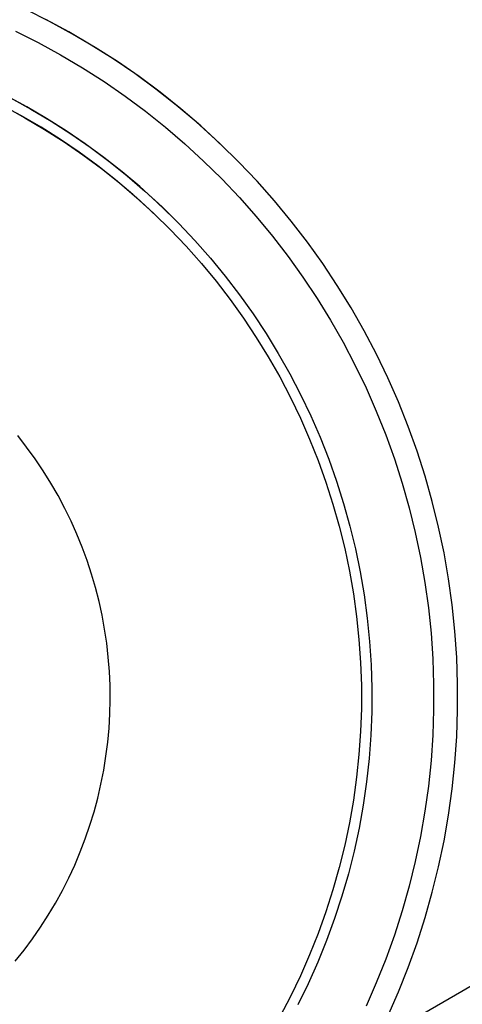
# Model space of a CAD drawing. Header units: millimetres. Extents: x 2489 to 5060, y -11490 to -9826.
# Tile 9 of 25: x 3122 to 3165, y -10239 to -10144. Entities that reach past the tile are written whole.
import ezdxf

# ---------------------------------------------------------------- set-up
doc = ezdxf.new("R2010")
doc.units = ezdxf.units.MM
doc.layers.add('Make2D$Visible$Curvas', color=7, linetype='Continuous')

msp = doc.modelspace()

# ---------------------------------------------------------------- linework, layer by layer
at = {"layer": 'Make2D$Visible$Curvas', "color": 8, "lineweight": -3, "true_color": 0x7f7f7f}
for p, q in [((3693.227, -9932.284), (3156.377, -10242.234)), ((3125.041, -10144.349), (3122.782, -10143.213)), ((3126.901, -10145.36), (3124.701, -10144.172)), ((3127.259, -10145.563), (3125.041, -10144.349)), ((3121.785, -10145.285), (3123.972, -10146.386)), ((3129.06, -10146.623), (3126.901, -10145.36)), ((3129.434, -10146.852), (3127.259, -10145.563)), ((3123.972, -10146.386), (3126.121, -10147.561)), ((3131.174, -10147.959), (3129.06, -10146.623)), ((3126.121, -10147.561), (3128.228, -10148.81)), ((3131.564, -10148.216), (3129.434, -10146.852)), ((3133.242, -10149.366), (3131.174, -10147.959)), ((3133.644, -10149.652), (3131.564, -10148.216)), ((3128.228, -10148.81), (3130.29, -10150.131)), ((3135.26, -10150.842), (3133.242, -10149.366)), ((3130.29, -10150.131), (3132.305, -10151.522)), ((3135.674, -10151.159), (3133.644, -10149.652)), ((3137.226, -10152.387), (3135.26, -10150.842)), ((3137.651, -10152.736), (3135.674, -10151.159)), ((3122.371, -10153.416), (3120.448, -10152.378)), ((3122.861, -10152.544), (3120.908, -10151.49)), ((3121.291, -10151.69), (3123.263, -10152.772)), ((3132.305, -10151.522), (3134.272, -10152.982)), ((3120.746, -10152.533), (3122.684, -10153.593)), ((3124.777, -10153.665), (3122.861, -10152.544)), ((3123.263, -10152.772), (3125.197, -10153.923)), ((3134.272, -10152.982), (3136.186, -10154.509)), ((3139.139, -10153.999), (3137.226, -10152.387)), ((3139.572, -10154.379), (3137.651, -10152.736)), ((3124.257, -10154.519), (3122.371, -10153.416)), ((3122.684, -10153.593), (3124.585, -10154.72)), ((3126.653, -10154.85), (3124.777, -10153.665)), ((3125.197, -10153.923), (3127.09, -10155.14)), ((3140.996, -10155.674), (3139.139, -10153.999)), ((3126.105, -10155.687), (3124.257, -10154.519)), ((3124.585, -10154.72), (3126.445, -10155.912)), ((3128.488, -10156.099), (3126.653, -10154.85)), ((3127.09, -10155.14), (3128.94, -10156.421)), ((3136.186, -10154.509), (3138.047, -10156.101)), ((3141.436, -10156.089), (3139.572, -10154.379)), ((3127.911, -10156.916), (3126.105, -10155.687)), ((3126.445, -10155.912), (3128.264, -10157.167)), ((3130.279, -10157.41), (3128.488, -10156.099)), ((3138.047, -10156.101), (3139.852, -10157.756)), ((3142.794, -10157.412), (3140.996, -10155.674)), ((3143.239, -10157.861), (3141.436, -10156.089)), ((3129.675, -10158.207), (3127.911, -10156.916)), ((3128.94, -10156.421), (3130.744, -10157.766)), ((3128.264, -10157.167), (3130.037, -10158.484)), ((3132.024, -10158.781), (3130.279, -10157.41)), ((3130.744, -10157.766), (3132.501, -10159.172)), ((3139.852, -10157.756), (3141.599, -10159.473)), ((3144.98, -10159.694), (3143.239, -10157.861)), ((3131.393, -10159.557), (3129.675, -10158.207)), ((3130.037, -10158.484), (3131.765, -10159.861)), ((3133.722, -10160.211), (3132.024, -10158.781)), ((3133.065, -10160.965), (3131.393, -10159.557)), ((3131.765, -10159.861), (3133.444, -10161.298)), ((3132.501, -10159.172), (3134.208, -10160.639)), ((3141.599, -10159.473), (3143.285, -10161.249)), ((3146.657, -10161.587), (3144.98, -10159.694)), ((3135.37, -10161.698), (3133.722, -10160.211)), ((3134.208, -10160.639), (3135.863, -10162.163)), ((3134.687, -10162.429), (3133.065, -10160.965)), ((3133.444, -10161.298), (3135.072, -10162.791)), ((3136.966, -10163.24), (3135.37, -10161.698)), ((3143.285, -10161.249), (3144.909, -10163.082)), ((3148.267, -10163.536), (3146.657, -10161.587)), ((3136.259, -10163.947), (3134.687, -10162.429)), ((3135.863, -10162.163), (3137.464, -10163.744)), ((3135.072, -10162.791), (3136.647, -10164.34)), ((3144.909, -10163.082), (3146.469, -10164.97)), ((3149.809, -10165.54), (3148.267, -10163.536)), ((3136.647, -10164.34), (3138.169, -10165.942)), ((3137.464, -10163.744), (3139.01, -10165.38)), ((3139.01, -10165.38), (3140.498, -10167.068)), ((3146.469, -10164.97), (3147.962, -10166.911)), ((3151.281, -10167.596), (3149.809, -10165.54)), ((3138.169, -10165.942), (3139.634, -10167.596)), ((3140.498, -10167.068), (3141.927, -10168.806)), ((3147.962, -10166.911), (3149.388, -10168.902)), ((3139.634, -10167.596), (3141.041, -10169.299)), ((3152.681, -10169.701), (3151.281, -10167.596)), ((3141.041, -10169.299), (3142.388, -10171.05)), ((3141.927, -10168.806), (3143.295, -10170.593)), ((3149.388, -10168.902), (3150.744, -10170.942)), ((3154.008, -10171.853), (3152.681, -10169.701)), ((3142.388, -10171.05), (3143.675, -10172.846)), ((3143.295, -10170.593), (3144.6, -10172.427)), ((3150.744, -10170.942), (3152.029, -10173.026)), ((3155.26, -10174.05), (3154.008, -10171.853)), ((3143.675, -10172.846), (3144.898, -10174.686)), ((3144.6, -10172.427), (3145.841, -10174.304)), ((3152.029, -10173.026), (3153.242, -10175.154)), ((3156.435, -10176.289), (3155.26, -10174.05)), ((3144.898, -10174.686), (3146.057, -10176.567)), ((3145.841, -10174.304), (3147.016, -10176.223)), ((3153.242, -10175.154), (3154.38, -10177.323)), ((3156.272, -10175.969), (3156.263, -10175.951)), ((3146.057, -10176.567), (3147.151, -10178.486)), ((3147.016, -10176.223), (3148.124, -10178.182)), ((3157.532, -10178.567), (3156.435, -10176.289)), ((3154.38, -10177.323), (3155.442, -10179.529)), ((3147.151, -10178.486), (3148.178, -10180.442)), ((3148.124, -10178.182), (3149.164, -10180.177)), ((3158.549, -10180.882), (3157.532, -10178.567)), ((3155.442, -10179.529), (3156.428, -10181.771)), ((3148.178, -10180.442), (3149.136, -10182.433)), ((3149.164, -10180.177), (3150.133, -10182.208)), ((3159.487, -10183.23), (3158.549, -10180.882)), ((3149.136, -10182.433), (3150.026, -10184.456)), ((3150.133, -10182.208), (3151.032, -10184.271)), ((3156.428, -10181.771), (3157.336, -10184.046)), ((3160.342, -10185.609), (3159.487, -10183.23)), ((3122.851, -10185.208), (3121.995, -10184.112)), ((3150.026, -10184.456), (3150.845, -10186.507)), ((3151.032, -10184.271), (3151.859, -10186.364)), ((3157.336, -10184.046), (3158.165, -10186.35)), ((3123.669, -10186.334), (3122.851, -10185.208)), ((3124.447, -10187.487), (3123.669, -10186.334)), ((3151.859, -10186.364), (3152.613, -10188.484)), ((3158.165, -10186.35), (3158.914, -10188.682)), ((3161.115, -10188.017), (3160.342, -10185.609)), ((3150.845, -10186.507), (3151.592, -10188.586)), ((3125.184, -10188.667), (3124.447, -10187.487)), ((3161.805, -10190.449), (3161.115, -10188.017)), ((3125.879, -10189.871), (3125.184, -10188.667)), ((3151.592, -10188.586), (3152.268, -10190.69)), ((3152.613, -10188.484), (3153.294, -10190.629)), ((3158.914, -10188.682), (3159.581, -10191.038)), ((3126.532, -10191.1), (3125.879, -10189.871)), ((3127.129, -10192.323), (3126.532, -10191.1)), ((3152.268, -10190.69), (3152.87, -10192.816)), ((3153.294, -10190.629), (3153.899, -10192.796)), ((3159.581, -10191.038), (3160.168, -10193.416)), ((3162.41, -10192.904), (3161.805, -10190.449)), ((3127.685, -10193.566), (3127.129, -10192.323)), ((3152.87, -10192.816), (3153.399, -10194.961)), ((3153.899, -10192.796), (3154.429, -10194.983)), ((3162.93, -10195.379), (3162.41, -10192.904)), ((3128.197, -10194.828), (3127.685, -10193.566)), ((3160.168, -10193.416), (3160.671, -10195.813)), ((3128.666, -10196.106), (3128.197, -10194.828)), ((3153.399, -10194.961), (3153.854, -10197.123)), ((3154.429, -10194.983), (3154.884, -10197.187)), ((3160.671, -10195.813), (3161.092, -10198.225)), ((3163.364, -10197.869), (3162.93, -10195.379)), ((3129.091, -10197.399), (3128.666, -10196.106)), ((3129.472, -10198.707), (3129.091, -10197.399)), ((3153.854, -10197.123), (3154.233, -10199.3)), ((3154.884, -10197.187), (3155.261, -10199.406)), ((3161.092, -10198.225), (3161.429, -10200.651)), ((3163.712, -10200.374), (3163.364, -10197.869)), ((3129.808, -10200.026), (3129.472, -10198.707)), ((3154.233, -10199.3), (3154.537, -10201.488)), ((3155.261, -10199.406), (3155.562, -10201.636)), ((3130.099, -10201.356), (3129.808, -10200.026)), ((3163.974, -10202.889), (3163.712, -10200.374)), ((3130.344, -10202.696), (3130.099, -10201.356)), ((3154.537, -10201.488), (3154.766, -10203.685)), ((3161.429, -10200.651), (3161.682, -10203.087)), ((3155.562, -10201.636), (3155.785, -10203.875)), ((3130.543, -10204.043), (3130.344, -10202.696)), ((3161.682, -10203.087), (3161.851, -10205.53)), ((3164.148, -10205.411), (3163.974, -10202.889)), ((3130.696, -10205.395), (3130.543, -10204.043)), ((3154.766, -10203.685), (3154.918, -10205.889)), ((3155.785, -10203.875), (3155.931, -10206.121)), ((3130.803, -10206.753), (3130.696, -10205.395)), ((3154.918, -10205.889), (3154.994, -10208.098)), ((3155.931, -10206.121), (3155.998, -10208.37)), ((3161.851, -10205.53), (3161.936, -10207.978)), ((3164.235, -10207.938), (3164.148, -10205.411)), ((3130.863, -10208.113), (3130.803, -10206.753)), ((3130.877, -10209.475), (3130.863, -10208.113)), ((3154.994, -10208.098), (3154.994, -10210.307)), ((3161.936, -10207.978), (3161.936, -10210.427)), ((3164.235, -10210.466), (3164.235, -10207.938)), ((3155.998, -10208.37), (3155.988, -10210.62)), ((3130.845, -10210.836), (3130.877, -10209.475)), ((3130.766, -10212.195), (3130.845, -10210.836)), ((3154.994, -10210.307), (3154.918, -10212.515)), ((3155.988, -10210.62), (3155.9, -10212.869)), ((3161.936, -10210.427), (3161.851, -10212.874)), ((3164.148, -10212.993), (3164.235, -10210.466)), ((3130.64, -10213.551), (3130.766, -10212.195)), ((3154.918, -10212.515), (3154.766, -10214.719)), ((3155.9, -10212.869), (3155.734, -10215.113)), ((3161.851, -10212.874), (3161.682, -10215.317)), ((3130.469, -10214.901), (3130.64, -10213.551)), ((3163.974, -10215.516), (3164.148, -10212.993)), ((3154.766, -10214.719), (3154.537, -10216.917)), ((3130.251, -10216.245), (3130.469, -10214.901)), ((3155.734, -10215.113), (3155.491, -10217.35)), ((3161.682, -10215.317), (3161.429, -10217.753)), ((3163.712, -10218.031), (3163.974, -10215.516)), ((3129.988, -10217.581), (3130.251, -10216.245)), ((3129.679, -10218.907), (3129.988, -10217.581)), ((3154.537, -10216.917), (3154.233, -10219.105)), ((3155.491, -10217.35), (3155.17, -10219.578)), ((3161.429, -10217.753), (3161.092, -10220.179)), ((3163.364, -10220.535), (3163.712, -10218.031)), ((3129.325, -10220.222), (3129.679, -10218.907)), ((3154.233, -10219.105), (3153.854, -10221.281)), ((3128.927, -10221.524), (3129.325, -10220.222)), ((3155.17, -10219.578), (3154.773, -10221.793)), ((3161.092, -10220.179), (3160.671, -10222.592)), ((3153.854, -10221.281), (3153.399, -10223.444)), ((3162.93, -10223.026), (3163.364, -10220.535)), ((3128.484, -10222.812), (3128.927, -10221.524)), ((3154.773, -10221.793), (3154.299, -10223.992)), ((3127.997, -10224.083), (3128.484, -10222.812)), ((3160.671, -10222.592), (3160.168, -10224.988)), ((3162.41, -10225.5), (3162.93, -10223.026)), ((3127.468, -10225.338), (3127.997, -10224.083)), ((3153.399, -10223.444), (3152.87, -10225.589)), ((3154.299, -10223.992), (3153.749, -10226.174)), ((3160.168, -10224.988), (3159.581, -10227.366)), ((3126.896, -10226.573), (3127.468, -10225.338)), ((3152.87, -10225.589), (3152.268, -10227.714)), ((3161.805, -10227.955), (3162.41, -10225.5)), ((3126.282, -10227.788), (3126.896, -10226.573)), ((3153.749, -10226.174), (3153.124, -10228.336)), ((3125.626, -10228.982), (3126.282, -10227.788)), ((3152.268, -10227.714), (3151.592, -10229.818)), ((3159.581, -10227.366), (3158.914, -10229.722)), ((3161.115, -10230.388), (3161.805, -10227.955)), ((3153.124, -10228.336), (3152.424, -10230.475)), ((3124.931, -10230.153), (3125.626, -10228.982)), ((3151.592, -10229.818), (3150.845, -10231.897)), ((3158.914, -10229.722), (3158.165, -10232.054)), ((3124.196, -10231.299), (3124.931, -10230.153)), ((3152.424, -10230.475), (3151.651, -10232.588)), ((3160.342, -10232.795), (3161.115, -10230.388)), ((3123.422, -10232.419), (3124.196, -10231.299)), ((3122.611, -10233.512), (3123.422, -10232.419)), ((3150.845, -10231.897), (3150.026, -10233.949)), ((3151.651, -10232.588), (3150.805, -10234.674)), ((3158.165, -10232.054), (3157.336, -10234.359)), ((3121.762, -10234.577), (3122.611, -10233.512)), ((3159.487, -10235.174), (3160.342, -10232.795)), ((3150.026, -10233.949), (3149.136, -10235.971)), ((3157.336, -10234.359), (3156.428, -10236.633)), ((3150.805, -10234.674), (3149.888, -10236.728)), ((3158.549, -10237.523), (3159.487, -10235.174)), ((3149.136, -10235.971), (3148.178, -10237.962)), ((3149.888, -10236.728), (3148.899, -10238.75)), ((3156.428, -10236.633), (3155.442, -10238.875)), ((3148.178, -10237.962), (3147.151, -10239.918)), ((3157.532, -10239.837), (3158.549, -10237.523))]:
    msp.add_line(p, q, dxfattribs=at)

doc.saveas('drawing.dxf')
